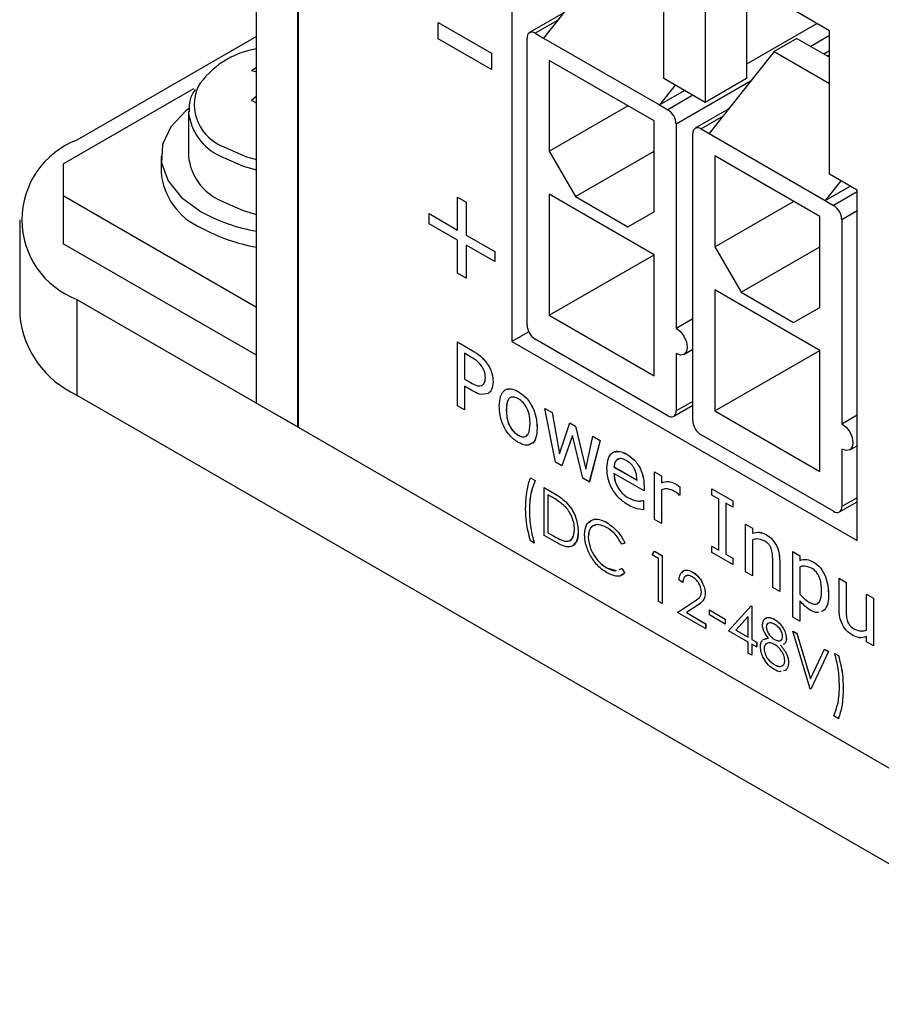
# Model space of a CAD drawing. Header units: millimetres. Extents: x 0 to 840, y 0 to 594.
# Tile 17 of 28: x 512 to 534, y 378 to 403. Entities that reach past the tile are written whole.
import ezdxf

# ---------------------------------------------------------------- set-up
doc = ezdxf.new("R2010")
doc.units = ezdxf.units.MM
doc.layers.get('0').update_dxf_attribs({"color": 3, "lineweight": 30})

msp = doc.modelspace()

# ---------------------------------------------------------------- linework, layer by layer
for p, q in [((518.095, 393.483), (518.095, 428.995)), ((519.156, 392.871), (519.156, 428.382)), ((519.163, 428.378), (519.163, 392.867)), ((528.525, 401.797), (528.525, 405.472)), ((527.111, 404.936), (525.449, 402.833)), ((532.768, 403.022), (529.586, 404.859)), ((529.586, 404.859), (529.586, 401.185)), ((530.646, 404.247), (530.646, 401.797)), ((524.636, 404.042), (524.636, 395.06)), ((525.952, 403.47), (525.087, 402.971)), ((522.752, 403.233), (524.111, 402.448)), ((522.752, 402.814), (522.752, 403.233)), ((522.752, 403.233), (522.752, 403.233)), ((522.752, 403.233), (524.112, 402.448)), ((525.805, 403.284), (525.237, 402.956)), ((532.454, 403.203), (530.646, 402.16)), ((518.095, 402.872), (513.499, 400.219)), ((525.025, 395.485), (525.025, 402.833)), ((525.237, 402.956), (525.449, 402.833)), ((525.449, 402.833), (528.419, 401.119)), ((532.768, 402.895), (532.289, 402.618)), ((532.768, 399.348), (532.768, 403.022)), ((524.111, 402.029), (522.752, 402.814)), ((531.935, 402.822), (531.353, 402.487)), ((531.935, 402.822), (532.768, 402.342)), ((524.111, 402.448), (524.111, 402.029)), ((524.111, 402.448), (524.112, 402.448)), ((524.112, 402.448), (524.112, 402.03)), ((531.353, 402.487), (529.692, 400.384)), ((531.353, 402.487), (532.768, 401.67)), ((532.768, 402.506), (532.625, 402.424)), ((532.768, 402.405), (532.713, 402.373)), ((525.59, 402.262), (525.59, 399.935)), ((528.277, 400.711), (525.59, 402.262)), ((524.111, 402.029), (524.112, 402.03)), ((528.82, 401.627), (528.419, 401.119)), ((529.586, 401.185), (528.525, 401.797)), ((530.76, 401.736), (528.843, 400.629)), ((530.646, 401.797), (529.586, 401.185)), ((513.145, 399.607), (516.491, 401.538)), ((528.419, 401.119), (529.059, 401.489)), ((529.271, 401.366), (528.631, 400.997)), ((525.59, 399.935), (527.606, 401.098)), ((528.419, 401.119), (528.631, 400.997)), ((516.356, 400.951), (516.356, 399.811)), ((530.195, 401.021), (529.33, 400.522)), ((530.048, 400.835), (529.48, 400.507)), ((528.277, 398.384), (528.277, 400.711)), ((528.843, 400.629), (528.843, 395.403)), ((529.267, 393.035), (529.267, 400.384)), ((529.48, 400.507), (529.692, 400.384)), ((529.692, 400.384), (532.661, 398.67)), ((515.656, 399.811), (515.656, 399.403)), ((525.59, 399.935), (526.262, 398.771)), ((526.262, 398.771), (528.277, 399.935)), ((529.833, 399.813), (529.833, 397.486)), ((532.52, 398.261), (529.833, 399.813)), ((513.145, 399.607), (513.145, 398.79)), ((533.475, 398.94), (532.768, 399.348)), ((533.063, 399.177), (532.661, 398.67)), ((525.59, 398.832), (525.59, 395.73)), ((528.277, 397.281), (525.59, 398.832)), ((532.661, 398.67), (533.302, 399.039)), ((533.475, 398.894), (532.874, 398.547)), ((533.475, 389.958), (533.475, 398.94)), ((513.145, 398.79), (513.145, 397.565)), ((518.095, 395.933), (513.145, 398.79)), ((523.245, 397.912), (523.245, 398.755)), ((523.245, 398.755), (523.467, 398.627)), ((523.245, 398.755), (523.245, 398.755)), ((523.245, 398.755), (523.468, 398.627)), ((523.467, 398.627), (523.467, 397.784)), ((523.467, 398.627), (523.468, 398.627)), ((523.468, 398.627), (523.468, 397.785)), ((526.262, 398.771), (527.606, 397.996)), ((529.833, 397.486), (531.849, 398.649)), ((532.661, 398.67), (532.874, 398.547)), ((522.515, 398.077), (522.515, 398.334)), ((522.515, 398.334), (523.245, 397.912)), ((522.515, 398.334), (522.516, 398.334)), ((522.516, 398.334), (523.245, 397.913)), ((527.606, 397.996), (528.277, 398.384)), ((533.475, 398.404), (533.086, 398.18)), ((512.034, 398.178), (512.034, 395.728)), ((523.245, 397.656), (522.515, 398.077)), ((532.52, 395.934), (532.52, 398.261)), ((533.086, 398.18), (533.086, 392.954)), ((518.095, 394.708), (513.145, 397.565)), ((523.245, 396.813), (523.245, 397.656)), ((523.467, 397.784), (523.468, 397.785)), ((523.467, 397.784), (524.197, 397.363)), ((523.468, 397.785), (524.197, 397.363)), ((524.197, 397.106), (523.467, 397.528)), ((523.467, 397.528), (523.467, 396.685)), ((523.468, 397.527), (523.468, 396.685)), ((524.197, 397.363), (524.197, 397.106)), ((524.197, 397.363), (524.197, 397.363)), ((524.197, 397.363), (524.197, 397.107)), ((529.833, 397.486), (530.505, 396.322)), ((530.505, 396.322), (532.52, 397.485)), ((524.197, 397.106), (524.197, 397.107)), ((525.59, 395.73), (528.277, 397.281)), ((528.277, 394.178), (528.277, 397.281)), ((523.467, 396.685), (523.245, 396.813)), ((523.467, 396.685), (523.468, 396.685)), ((529.833, 396.383), (529.833, 393.28)), ((532.52, 394.832), (529.833, 396.383)), ((530.505, 396.322), (531.848, 395.546)), ((513.499, 396.137), (608.958, 341.029)), ((513.499, 396.137), (513.499, 393.687)), ((531.848, 395.546), (532.52, 395.934)), ((525.59, 395.73), (528.277, 394.178)), ((528.843, 395.403), (529.267, 395.648)), ((525.069, 395.31), (524.636, 395.06)), ((523.241, 393.415), (523.241, 395.048)), ((523.241, 395.048), (523.62, 394.829)), ((523.241, 395.048), (523.242, 395.048)), ((523.242, 395.048), (523.62, 394.83)), ((524.636, 395.06), (533.475, 389.958)), ((528.631, 393.158), (525.237, 395.117)), ((523.62, 394.829), (523.62, 394.83)), ((529.043, 394.73), (529.267, 394.86)), ((529.833, 393.28), (532.52, 394.832)), ((532.52, 391.729), (532.52, 394.832)), ((523.605, 394.652), (523.42, 394.759)), ((523.42, 394.759), (523.42, 394.097)), ((523.421, 394.758), (523.421, 394.098)), ((523.987, 394.514), (523.988, 394.515)), ((528.843, 394.75), (528.843, 393.28)), ((523.42, 394.097), (523.421, 394.098)), ((523.42, 394.097), (523.578, 394.006)), ((523.421, 394.098), (523.578, 394.007)), ((523.578, 394.006), (523.578, 394.007)), ((524.154, 394.023), (524.155, 394.023)), ((523.607, 393.803), (523.42, 393.911)), ((523.42, 393.911), (523.42, 393.312)), ((523.421, 393.911), (523.421, 393.312)), ((524.799, 393.777), (524.8, 393.777)), ((513.499, 393.687), (608.958, 338.58)), ((524.03, 393.73), (524.031, 393.73)), ((529.267, 393.525), (528.843, 393.28)), ((518.095, 393.483), (519.156, 392.871)), ((523.42, 393.312), (523.241, 393.415)), ((523.42, 393.312), (523.421, 393.312)), ((524.494, 393.301), (524.495, 393.301)), ((525.755, 391.964), (525.479, 393.343)), ((525.479, 393.343), (525.664, 393.236)), ((525.479, 393.343), (525.479, 393.343)), ((525.479, 393.343), (525.664, 393.237)), ((528.781, 393.143), (529.267, 393.424)), ((529.833, 393.28), (532.52, 391.729)), ((525.664, 393.236), (525.664, 393.237)), ((525.664, 393.237), (525.856, 392.182)), ((525.664, 393.236), (525.856, 392.181)), ((533.086, 392.954), (533.475, 393.179)), ((519.163, 392.875), (519.156, 392.871)), ((519.163, 392.867), (603.294, 344.299)), ((525.282, 392.846), (525.283, 392.846)), ((525.856, 392.181), (526.118, 392.974)), ((526.118, 392.974), (526.264, 392.89)), ((526.118, 392.974), (526.119, 392.974)), ((526.119, 392.974), (526.265, 392.89)), ((526.264, 392.89), (526.533, 391.79)), ((526.264, 392.89), (526.265, 392.89)), ((526.265, 392.89), (526.533, 391.792)), ((524.799, 392.66), (524.8, 392.661)), ((526.186, 392.655), (525.918, 391.87)), ((526.186, 392.654), (525.919, 391.87)), ((526.456, 391.559), (526.186, 392.655)), ((526.533, 391.79), (526.708, 392.633)), ((526.893, 392.526), (526.619, 391.465)), ((526.894, 392.527), (526.62, 391.465)), ((526.708, 392.633), (526.709, 392.634)), ((526.708, 392.633), (526.893, 392.526)), ((526.709, 392.634), (526.894, 392.527)), ((526.893, 392.526), (526.894, 392.527)), ((532.874, 390.709), (529.48, 392.668)), ((533.086, 392.301), (533.086, 390.831)), ((533.286, 392.281), (533.475, 392.39)), ((527.58, 392.171), (527.581, 392.172)), ((525.918, 391.87), (525.755, 391.964)), ((525.918, 391.87), (525.919, 391.87)), ((527.251, 391.844), (527.252, 391.845)), ((527.251, 391.844), (527.842, 391.503)), ((527.252, 391.845), (527.842, 391.504)), ((525.111, 391.566), (525.233, 391.495)), ((525.111, 391.566), (525.112, 391.566)), ((525.112, 391.566), (525.234, 391.496)), ((525.233, 391.495), (525.234, 391.496)), ((526.619, 391.465), (526.456, 391.559)), ((528.021, 391.235), (527.251, 391.679)), ((528.289, 391.72), (528.29, 391.721)), ((528.289, 390.501), (528.289, 391.72)), ((528.289, 391.72), (528.468, 391.617)), ((528.29, 391.721), (528.469, 391.617)), ((528.468, 391.617), (528.468, 391.437)), ((528.468, 391.617), (528.469, 391.617)), ((528.469, 391.617), (528.469, 391.437)), ((525.465, 390.09), (525.465, 391.315)), ((525.465, 391.315), (525.679, 391.191)), ((525.465, 391.315), (525.465, 391.315)), ((525.465, 391.315), (525.679, 391.192)), ((526.619, 391.465), (526.62, 391.465)), ((527.36, 391.302), (527.36, 391.302)), ((528.021, 391.349), (528.021, 391.235)), ((528.021, 391.349), (528.021, 391.349)), ((528.021, 391.349), (528.021, 391.235)), ((528.021, 391.235), (528.021, 391.235)), ((528.468, 391.437), (528.469, 391.437)), ((528.468, 391.26), (528.468, 390.397)), ((528.469, 391.261), (528.469, 390.398)), ((528.808, 391.421), (528.809, 391.421)), ((528.934, 391.335), (528.934, 391.336)), ((528.934, 391.336), (528.934, 391.121)), ((528.934, 391.335), (528.934, 391.121)), ((529.757, 391.286), (529.758, 391.287)), ((529.757, 391.121), (529.757, 391.286)), ((529.757, 391.286), (530.294, 390.976)), ((529.758, 391.287), (530.295, 390.977)), ((525.634, 391.091), (525.56, 391.134)), ((525.56, 391.134), (525.56, 390.161)), ((525.561, 391.134), (525.561, 390.161)), ((525.679, 391.191), (525.679, 391.192)), ((527.624, 391.05), (527.624, 391.051)), ((527.993, 390.982), (528.003, 390.976)), ((527.993, 390.982), (527.994, 390.982)), ((527.994, 390.982), (528.004, 390.977)), ((528.003, 390.976), (528.004, 390.977)), ((528.003, 390.976), (528.003, 390.749)), ((528.004, 390.977), (528.004, 390.75)), ((528.934, 391.121), (528.924, 391.126)), ((528.934, 391.121), (528.934, 391.121)), ((529.936, 391.018), (529.757, 391.121)), ((529.936, 389.715), (529.936, 391.018)), ((530.294, 390.976), (530.295, 390.977)), ((530.294, 390.976), (530.294, 390.811)), ((530.295, 390.977), (530.295, 390.811)), ((533.475, 391.056), (533.086, 390.831)), ((525.084, 390.739), (525.085, 390.74)), ((526.015, 390.953), (526.016, 390.953)), ((528.003, 390.749), (528.004, 390.75)), ((530.294, 390.811), (530.115, 390.914)), ((530.115, 390.914), (530.115, 389.612)), ((530.116, 390.914), (530.116, 389.612)), ((530.294, 390.811), (530.295, 390.811)), ((533.024, 390.694), (533.475, 390.954)), ((528.468, 390.397), (528.289, 390.501)), ((527.069, 390.42), (527.069, 390.421)), ((528.468, 390.397), (528.469, 390.398)), ((530.616, 389.157), (530.616, 390.377)), ((530.616, 390.377), (530.795, 390.274)), ((530.616, 390.377), (530.617, 390.377)), ((530.617, 390.377), (530.796, 390.274)), ((530.795, 390.274), (530.795, 390.145)), ((530.795, 390.274), (530.796, 390.274)), ((530.796, 390.274), (530.796, 390.145)), ((525.793, 389.9), (525.465, 390.09)), ((525.56, 390.161), (525.682, 390.09)), ((525.56, 390.161), (525.561, 390.161)), ((525.561, 390.161), (525.682, 390.091)), ((525.682, 390.09), (525.682, 390.091)), ((526.335, 390.185), (526.336, 390.185)), ((526.593, 390.05), (526.594, 390.05)), ((530.795, 390.145), (530.796, 390.145)), ((530.795, 389.979), (530.795, 389.054)), ((530.796, 389.979), (530.796, 389.054)), ((531.146, 390.112), (531.147, 390.113)), ((525.206, 389.894), (525.111, 389.949)), ((525.206, 389.894), (525.207, 389.894)), ((525.985, 389.947), (525.985, 389.947)), ((527.532, 389.897), (527.448, 389.871)), ((527.532, 389.897), (527.532, 389.897)), ((529.757, 389.653), (529.757, 389.819)), ((529.757, 389.819), (529.936, 389.715)), ((529.757, 389.819), (529.758, 389.819)), ((529.758, 389.819), (529.936, 389.716)), ((528.225, 389.596), (528.287, 389.685)), ((528.388, 389.501), (528.225, 389.596)), ((528.287, 389.685), (528.288, 389.686)), ((528.287, 389.685), (528.483, 389.572)), ((528.288, 389.686), (528.484, 389.573)), ((528.388, 388.402), (528.388, 389.501)), ((528.483, 389.572), (528.484, 389.573)), ((528.483, 389.572), (528.483, 388.347)), ((528.484, 389.573), (528.484, 388.348)), ((530.294, 389.343), (529.757, 389.653)), ((530.115, 389.612), (530.294, 389.509)), ((530.115, 389.612), (530.116, 389.612)), ((530.116, 389.612), (530.295, 389.509)), ((530.294, 389.509), (530.294, 389.343)), ((530.294, 389.509), (530.295, 389.509)), ((530.295, 389.509), (530.295, 389.344)), ((531.834, 389.674), (531.834, 389.675)), ((531.834, 389.675), (532.013, 389.571)), ((531.834, 388), (531.834, 389.674)), ((531.834, 389.674), (532.013, 389.571)), ((532.013, 389.571), (532.013, 389.45)), ((532.013, 389.571), (532.013, 389.571)), ((532.013, 389.571), (532.013, 389.45)), ((527.069, 389.258), (527.07, 389.258)), ((527.07, 389.258), (527.303, 389.189)), ((527.386, 389.22), (527.449, 389.244)), ((527.386, 389.22), (527.448, 389.243)), ((527.448, 389.243), (527.449, 389.244)), ((527.448, 389.243), (527.532, 389.122)), ((527.449, 389.244), (527.532, 389.123)), ((530.294, 389.343), (530.295, 389.344)), ((531.315, 388.754), (531.315, 389.46)), ((531.494, 389.447), (531.494, 389.448)), ((531.494, 389.448), (531.494, 388.651)), ((531.494, 389.447), (531.494, 388.651)), ((532.013, 389.45), (532.013, 389.45)), ((532.013, 389.286), (532.013, 388.585)), ((532.013, 389.286), (532.013, 388.585)), ((532.353, 389.416), (532.353, 389.416)), ((527.532, 389.123), (527.43, 389.061)), ((527.532, 389.122), (527.532, 389.123)), ((529.264, 389.153), (529.265, 389.153)), ((530.795, 389.054), (530.616, 389.157)), ((530.795, 389.054), (530.796, 389.054)), ((533.015, 388.992), (533.016, 388.993)), ((533.015, 388.196), (533.015, 388.992)), ((533.015, 388.992), (533.194, 388.889)), ((533.016, 388.993), (533.195, 388.889)), ((529.014, 388.889), (528.919, 388.944)), ((529.014, 388.889), (529.014, 388.889)), ((531.494, 388.651), (531.315, 388.754)), ((533.194, 388.889), (533.194, 388.183)), ((533.194, 388.889), (533.195, 388.889)), ((533.195, 388.889), (533.195, 388.184)), ((529.585, 388.604), (529.586, 388.604)), ((531.494, 388.651), (531.494, 388.651)), ((532.013, 388.585), (532.013, 388.585)), ((532.747, 388.558), (532.747, 388.558)), ((533.713, 388.589), (533.892, 388.486)), ((533.713, 388.589), (533.714, 388.589)), ((533.713, 387.664), (533.713, 388.589)), ((533.714, 388.589), (533.893, 388.486)), ((533.892, 388.486), (533.892, 387.266)), ((533.892, 388.486), (533.893, 388.486)), ((533.893, 388.486), (533.893, 387.267)), ((528.483, 388.347), (528.388, 388.402)), ((528.483, 388.347), (528.484, 388.348)), ((528.878, 388.12), (529.289, 388.389)), ((529.37, 388.288), (529.105, 388.114)), ((529.371, 388.288), (529.106, 388.115)), ((529.37, 388.288), (529.371, 388.288)), ((530.183, 387.649), (530.762, 388.288)), ((530.762, 388.288), (530.782, 388.277)), ((530.762, 388.288), (530.763, 388.288)), ((530.763, 388.288), (530.782, 388.277)), ((530.782, 388.277), (530.782, 387.429)), ((530.782, 388.277), (530.782, 388.277)), ((530.782, 388.277), (530.782, 387.429)), ((532.013, 388.417), (532.013, 387.897)), ((532.013, 388.416), (532.013, 387.896)), ((532.26, 388.374), (532.261, 388.374)), ((529.598, 387.704), (528.878, 388.12)), ((529.105, 388.114), (529.106, 388.115)), ((529.105, 388.114), (529.598, 387.829)), ((529.106, 388.115), (529.599, 387.83)), ((529.694, 388.183), (530.102, 387.947)), ((529.694, 388.057), (529.694, 388.183)), ((529.694, 388.183), (529.694, 388.183)), ((529.694, 388.183), (530.102, 387.947)), ((530.102, 387.821), (529.694, 388.057)), ((530.686, 388.016), (530.37, 387.666)), ((530.686, 388.015), (530.371, 387.667)), ((530.686, 387.484), (530.686, 388.016)), ((532.013, 387.896), (531.834, 388)), ((532.61, 388.157), (532.559, 388.144)), ((532.609, 388.156), (532.559, 388.143)), ((532.609, 388.156), (532.61, 388.157)), ((533.194, 388.183), (533.195, 388.184)), ((529.598, 387.829), (529.599, 387.83)), ((529.598, 387.829), (529.598, 387.704)), ((529.598, 387.704), (529.599, 387.704)), ((529.599, 387.83), (529.599, 387.704)), ((530.102, 387.947), (530.102, 387.821)), ((530.102, 387.947), (530.102, 387.947)), ((530.102, 387.947), (530.102, 387.822)), ((530.102, 387.821), (530.102, 387.822)), ((531.149, 387.749), (531.149, 387.749)), ((531.364, 387.94), (531.365, 387.941)), ((532.013, 387.896), (532.013, 387.897)), ((533.233, 387.884), (533.234, 387.885)), ((530.686, 387.358), (530.183, 387.649)), ((530.37, 387.666), (530.371, 387.667)), ((530.37, 387.666), (530.686, 387.484)), ((530.371, 387.667), (530.686, 387.485)), ((531.107, 387.431), (531.209, 387.457)), ((531.665, 387.449), (531.666, 387.449)), ((531.829, 387.641), (531.931, 387.582)), ((532.277, 386.157), (531.829, 387.641)), ((531.829, 387.641), (531.829, 387.641)), ((531.829, 387.641), (531.931, 387.583)), ((531.931, 387.582), (531.931, 387.583)), ((531.931, 387.583), (532.285, 386.414)), ((531.931, 387.582), (532.284, 386.413)), ((533.415, 387.687), (533.415, 387.687)), ((533.713, 387.369), (533.713, 387.498)), ((530.686, 387.076), (530.686, 387.358)), ((530.782, 387.429), (530.904, 387.358)), ((530.782, 387.429), (530.782, 387.429)), ((530.782, 387.429), (530.905, 387.359)), ((530.904, 387.233), (530.782, 387.303)), ((530.782, 387.303), (530.782, 387.021)), ((530.782, 387.303), (530.782, 387.021)), ((530.904, 387.358), (530.905, 387.359)), ((530.904, 387.358), (530.904, 387.233)), ((530.904, 387.233), (530.905, 387.233)), ((530.905, 387.359), (530.905, 387.233)), ((531.363, 387.423), (531.364, 387.423)), ((533.892, 387.266), (533.713, 387.369)), ((533.892, 387.266), (533.893, 387.267)), ((530.782, 387.021), (530.686, 387.076)), ((530.782, 387.021), (530.782, 387.021)), ((531.094, 387.183), (531.095, 387.183)), ((532.284, 386.413), (532.638, 387.174)), ((532.74, 387.115), (532.291, 386.149)), ((532.74, 387.115), (532.292, 386.15)), ((532.638, 387.174), (532.74, 387.115)), ((532.638, 387.174), (532.638, 387.174)), ((532.638, 387.174), (532.74, 387.115)), ((532.74, 387.115), (532.74, 387.115)), ((532.903, 387.068), (532.998, 387.013)), ((532.903, 387.068), (532.904, 387.068)), ((532.904, 387.068), (532.999, 387.013)), ((532.998, 387.013), (532.999, 387.013)), ((531.359, 386.781), (531.36, 386.782)), ((531.72, 386.836), (531.72, 386.836)), ((531.639, 386.628), (531.595, 386.62)), ((531.639, 386.628), (531.64, 386.629)), ((532.291, 386.149), (532.277, 386.157)), ((532.291, 386.149), (532.292, 386.15)), ((533.12, 386.182), (533.121, 386.183)), ((532.998, 385.396), (532.876, 385.466)), ((532.998, 385.396), (532.999, 385.396))]:
    msp.add_line(p, q)
at = {"flags": 128}
for points in [[(517.97, 401.999), (518.034, 402.043), (518.095, 402.083)], [(517.97, 401.999), (518.035, 401.982), (518.095, 401.964)], [(518.095, 401.343), (518.035, 401.292), (517.97, 401.235)], [(518.095, 401.167), (518.034, 401.201), (517.97, 401.235)], [(516.353, 401.021), (516.289, 400.97), (515.903, 400.557), (515.693, 400.104), (515.669, 399.635), (515.833, 399.175), (516.177, 398.75), (516.681, 398.382)], [(517.176, 399.808), (517.756, 399.551), (518.095, 399.455)], [(517.265, 400.046), (517.845, 399.792), (518.095, 399.72)], [(517.176, 398.668), (517.756, 398.411), (518.095, 398.315)], [(528.843, 395.403), (528.951, 395.316), (529.043, 395.192), (529.104, 395.051), (529.126, 394.913), (529.104, 394.801), (529.043, 394.73), (528.951, 394.712), (528.843, 394.75)], [(533.086, 392.954), (533.194, 392.867), (533.286, 392.743), (533.347, 392.602), (533.369, 392.464), (533.347, 392.352), (533.286, 392.281), (533.194, 392.263), (533.086, 392.301)]]:
    msp.add_lwpolyline(points, dxfattribs=at)
for centre, radius, start, end in [((525.154, 402.854), 0.131, 50.7967, 189.214), ((518.442, 400.377), 2.205, 99.0459, 147.0212), ((517.668, 401.136), 1.163, 157.7095, 249.6855), ((517.757, 401.092), 1.409, 186.1, 245.6486), ((528.383, 400.608), 0.461, 2.6055, 57.3945), ((529.397, 400.405), 0.131, 50.7967, 189.214), ((514.274, 398.178), 2.183, 110.7834, 249.2166), ((517.754, 399.949), 1.405, 185.6298, 245.6904), ((517.359, 399.542), 1.709, 184.6956, 246.6246), ((532.625, 398.159), 0.461, 2.6055, 57.3945), ((518.901, 402.439), 4.625, 241.3188, 259.9708), ((518.901, 402.031), 4.625, 241.3188, 259.9708), ((514.537, 395.978), 2.515, 185.6948, 245.6253), ((525.485, 395.506), 0.461, 182.6055, 237.3945), ((528.714, 393.259), 0.131, 230.7967, 9.214), ((529.728, 393.056), 0.461, 182.6055, 237.3945), ((532.956, 390.81), 0.131, 230.7967, 9.214)]:
    msp.add_arc(centre, radius, start, end)
for points, knots in [([(516.523, 401.515), (516.48, 401.444), (516.371, 401.264), (516.37, 401.062), (516.37, 400.94)], [0, 0, 0, 0, 0.394906, 1, 1, 1, 1]), ([(523.62, 394.83), (523.693, 394.786), (523.823, 394.709), (523.937, 394.574), (523.988, 394.515)], [0, 0, 0, 0, 0.560675, 1, 1, 1, 1]), ([(523.62, 394.829), (523.692, 394.786), (523.822, 394.709), (523.937, 394.574), (523.987, 394.514)], [0, 0, 0, 0, 0.560675, 1, 1, 1, 1]), ([(523.854, 394.443), (523.81, 394.492), (523.73, 394.58), (523.643, 394.63), (523.605, 394.652)], [0, 0, 0, 0, 0.558209, 1, 1, 1, 1]), ([(523.987, 394.514), (524.016, 394.471), (524.074, 394.383), (524.144, 394.208), (524.15, 394.093), (524.154, 394.023)], [0, 0, 0, 0, 0.280362, 0.560483, 1, 1, 1, 1]), ([(523.988, 394.515), (524.017, 394.471), (524.075, 394.384), (524.144, 394.208), (524.151, 394.094), (524.155, 394.023)], [0, 0, 0, 0, 0.280362, 0.560483, 1, 1, 1, 1]), ([(523.957, 394.132), (523.953, 394.19), (523.947, 394.294), (523.883, 394.398), (523.854, 394.443)], [0, 0, 0, 0, 0.560488, 1, 1, 1, 1]), ([(523.578, 394.007), (523.639, 393.971), (523.748, 393.908), (523.838, 393.927), (523.877, 393.935)], [0, 0, 0, 0, 0.562126, 1, 1, 1, 1]), ([(523.578, 394.006), (523.639, 393.971), (523.747, 393.908), (523.837, 393.926), (523.876, 393.934)], [0, 0, 0, 0, 0.562126, 1, 1, 1, 1]), ([(523.876, 393.934), (523.903, 393.959), (523.951, 394.004), (523.955, 394.093), (523.957, 394.132)], [0, 0, 0, 0, 0.5585079, 1, 1, 1, 1]), ([(524.154, 394.023), (524.148, 393.95), (524.136, 393.821), (524.063, 393.757), (524.03, 393.73)], [0, 0, 0, 0, 0.559575, 1, 1, 1, 1]), ([(524.155, 394.023), (524.148, 393.951), (524.137, 393.821), (524.063, 393.758), (524.031, 393.73)], [0, 0, 0, 0, 0.559575, 1, 1, 1, 1]), ([(524.03, 393.73), (523.959, 393.711), (523.832, 393.678), (523.676, 393.765), (523.607, 393.803)], [0, 0, 0, 0, 0.557586, 1, 1, 1, 1]), ([(524.315, 393.404), (524.32, 393.492), (524.33, 393.668), (524.441, 393.831), (524.613, 393.866), (524.737, 393.807), (524.799, 393.777)], [0, 0, 0, 0, 0.280736, 0.56, 0.779715, 1, 1, 1, 1]), ([(524.524, 393.829), (524.555, 393.839), (524.634, 393.864), (524.736, 393.81), (524.8, 393.777)], [0, 0, 0, 0, 0.379645, 1, 1, 1, 1]), ([(524.799, 393.777), (524.878, 393.721), (525.036, 393.609), (525.199, 393.326), (525.273, 393.065), (525.279, 392.919), (525.282, 392.846)], [0, 0, 0, 0, 0.279307, 0.55824, 0.778852, 1, 1, 1, 1]), ([(524.8, 393.777), (524.879, 393.721), (525.037, 393.61), (525.199, 393.326), (525.273, 393.065), (525.279, 392.919), (525.283, 392.846)], [0, 0, 0, 0, 0.279307, 0.55824, 0.778852, 1, 1, 1, 1]), ([(524.799, 393.591), (524.763, 393.608), (524.691, 393.644), (524.596, 393.633), (524.505, 393.535), (524.498, 393.398), (524.494, 393.301)], [0, 0, 0, 0, 0.1871536, 0.3737136, 0.5605344, 1, 1, 1, 1]), ([(524.558, 393.579), (524.551, 393.573), (524.494, 393.519), (524.494, 393.404), (524.495, 393.301)], [0, 0, 0, 0, 0.108741, 1, 1, 1, 1]), ([(525.103, 392.949), (525.101, 393.012), (525.097, 393.138), (525.039, 393.336), (524.926, 393.504), (524.841, 393.562), (524.799, 393.591)], [0, 0, 0, 0, 0.281276, 0.560667, 0.779974, 1, 1, 1, 1]), ([(524.799, 392.474), (524.72, 392.53), (524.562, 392.641), (524.398, 392.924), (524.324, 393.185), (524.318, 393.331), (524.315, 393.404)], [0, 0, 0, 0, 0.279446, 0.558206, 0.778832, 1, 1, 1, 1]), ([(524.494, 393.301), (524.496, 393.238), (524.501, 393.112), (524.56, 392.915), (524.672, 392.746), (524.757, 392.689), (524.799, 392.66)], [0, 0, 0, 0, 0.281175, 0.560654, 0.779989, 1, 1, 1, 1]), ([(524.495, 393.301), (524.497, 393.238), (524.502, 393.113), (524.56, 392.915), (524.673, 392.747), (524.757, 392.689), (524.8, 392.661)], [0, 0, 0, 0, 0.281175, 0.560654, 0.779989, 1, 1, 1, 1]), ([(524.799, 392.66), (524.835, 392.643), (524.906, 392.608), (524.999, 392.622), (525.091, 392.717), (525.098, 392.854), (525.103, 392.949)], [0, 0, 0, 0, 0.18712, 0.373724, 0.560665, 1, 1, 1, 1]), ([(525.282, 392.846), (525.277, 392.758), (525.268, 392.583), (525.156, 392.421), (524.984, 392.385), (524.861, 392.444), (524.799, 392.474)], [0, 0, 0, 0, 0.280729, 0.560047, 0.779756, 1, 1, 1, 1]), ([(525.283, 392.846), (525.277, 392.76), (525.266, 392.589), (525.182, 392.434), (525.094, 392.425), (525.073, 392.423)], [0, 0, 0, 0, 0.43385, 0.86552, 1, 1, 1, 1]), ([(524.8, 392.661), (524.835, 392.644), (524.906, 392.609), (524.993, 392.618), (525.026, 392.658), (525.039, 392.675)], [0, 0, 0, 0, 0.370737, 0.740452, 1, 1, 1, 1]), ([(527.072, 391.814), (527.077, 391.903), (527.088, 392.082), (527.212, 392.236), (527.391, 392.263), (527.517, 392.202), (527.58, 392.171)], [0, 0, 0, 0, 0.280537, 0.559733, 0.779636, 1, 1, 1, 1]), ([(527.282, 392.229), (527.319, 392.239), (527.407, 392.262), (527.517, 392.205), (527.581, 392.172)], [0, 0, 0, 0, 0.4156383, 1, 1, 1, 1]), ([(527.567, 392.013), (527.521, 392.035), (527.429, 392.079), (527.327, 392.041), (527.268, 391.957), (527.257, 391.882), (527.251, 391.844)], [0, 0, 0, 0, 0.279883, 0.558874, 0.779321, 1, 1, 1, 1]), ([(527.405, 392.053), (527.378, 392.048), (527.32, 392.038), (527.269, 391.956), (527.257, 391.882), (527.252, 391.845)], [0, 0, 0, 0, 0.315084, 0.657362, 1, 1, 1, 1]), ([(527.842, 391.503), (527.839, 391.555), (527.834, 391.659), (527.772, 391.824), (527.67, 391.947), (527.601, 391.991), (527.567, 392.013)], [0, 0, 0, 0, 0.280837, 0.559732, 0.779276, 1, 1, 1, 1]), ([(527.58, 392.171), (527.651, 392.124), (527.792, 392.029), (527.947, 391.779), (528.013, 391.544), (528.018, 391.414), (528.021, 391.349)], [0, 0, 0, 0, 0.280016, 0.55834, 0.778826, 1, 1, 1, 1]), ([(527.581, 392.172), (527.652, 392.124), (527.793, 392.029), (527.948, 391.78), (528.013, 391.545), (528.019, 391.415), (528.021, 391.349)], [0, 0, 0, 0, 0.280016, 0.55834, 0.778826, 1, 1, 1, 1]), ([(527.625, 390.863), (527.542, 390.918), (527.377, 391.027), (527.178, 391.302), (527.083, 391.582), (527.076, 391.737), (527.072, 391.814)], [0, 0, 0, 0, 0.28047, 0.559116, 0.779139, 1, 1, 1, 1]), ([(524.989, 390.778), (524.994, 390.939), (525.004, 391.226), (525.078, 391.462), (525.111, 391.566)], [0, 0, 0, 0, 0.55999, 1, 1, 1, 1]), ([(525.233, 391.495), (525.185, 391.371), (525.098, 391.148), (525.088, 390.864), (525.084, 390.739)], [0, 0, 0, 0, 0.559581, 1, 1, 1, 1]), ([(525.234, 391.496), (525.186, 391.371), (525.099, 391.149), (525.089, 390.865), (525.085, 390.74)], [0, 0, 0, 0, 0.559581, 1, 1, 1, 1]), ([(527.251, 391.679), (527.255, 391.61), (527.262, 391.486), (527.33, 391.358), (527.36, 391.302)], [0, 0, 0, 0, 0.5602058, 1, 1, 1, 1]), ([(527.252, 391.679), (527.256, 391.61), (527.263, 391.487), (527.331, 391.358), (527.36, 391.302)], [0, 0, 0, 0, 0.5602058, 1, 1, 1, 1]), ([(527.36, 391.302), (527.405, 391.242), (527.486, 391.136), (527.581, 391.077), (527.624, 391.05)], [0, 0, 0, 0, 0.558298, 1, 1, 1, 1]), ([(527.36, 391.302), (527.406, 391.243), (527.487, 391.137), (527.582, 391.077), (527.624, 391.051)], [0, 0, 0, 0, 0.558298, 1, 1, 1, 1]), ([(528.468, 391.437), (528.524, 391.458), (528.625, 391.496), (528.752, 391.444), (528.808, 391.421)], [0, 0, 0, 0, 0.561258, 1, 1, 1, 1]), ([(528.764, 391.239), (528.703, 391.262), (528.593, 391.303), (528.507, 391.273), (528.468, 391.26)], [0, 0, 0, 0, 0.557754, 1, 1, 1, 1]), ([(528.469, 391.437), (528.525, 391.458), (528.625, 391.496), (528.753, 391.444), (528.809, 391.421)], [0, 0, 0, 0, 0.561258, 1, 1, 1, 1]), ([(528.924, 391.126), (528.895, 391.15), (528.842, 391.194), (528.788, 391.225), (528.764, 391.239)], [0, 0, 0, 0, 0.559834, 1, 1, 1, 1]), ([(528.808, 391.421), (528.832, 391.407), (528.874, 391.382), (528.915, 391.349), (528.934, 391.335)], [0, 0, 0, 0, 0.559846, 1, 1, 1, 1]), ([(528.809, 391.421), (528.833, 391.407), (528.875, 391.382), (528.916, 391.35), (528.934, 391.336)], [0, 0, 0, 0, 0.559846, 1, 1, 1, 1]), ([(525.96, 390.869), (525.9, 390.916), (525.792, 391), (525.683, 391.063), (525.634, 391.091)], [0, 0, 0, 0, 0.559542, 1, 1, 1, 1]), ([(525.679, 391.192), (525.743, 391.155), (525.857, 391.089), (525.967, 390.995), (526.016, 390.953)], [0, 0, 0, 0, 0.5604447, 1, 1, 1, 1]), ([(525.679, 391.191), (525.743, 391.154), (525.856, 391.088), (525.967, 390.994), (526.015, 390.953)], [0, 0, 0, 0, 0.5604447, 1, 1, 1, 1]), ([(527.624, 391.051), (527.699, 391.018), (527.831, 390.958), (527.944, 390.975), (527.994, 390.982)], [0, 0, 0, 0, 0.559669, 1, 1, 1, 1]), ([(527.624, 391.05), (527.698, 391.017), (527.831, 390.958), (527.944, 390.974), (527.993, 390.982)], [0, 0, 0, 0, 0.559669, 1, 1, 1, 1]), ([(525.111, 389.949), (525.071, 390.11), (524.999, 390.398), (524.992, 390.662), (524.989, 390.778)], [0, 0, 0, 0, 0.5595685, 1, 1, 1, 1]), ([(525.084, 390.739), (525.089, 390.588), (525.098, 390.317), (525.173, 390.023), (525.206, 389.894)], [0, 0, 0, 0, 0.560053, 1, 1, 1, 1]), ([(525.085, 390.74), (525.09, 390.588), (525.099, 390.317), (525.174, 390.023), (525.207, 389.894)], [0, 0, 0, 0, 0.560053, 1, 1, 1, 1]), ([(526.24, 390.24), (526.236, 390.299), (526.229, 390.418), (526.164, 390.6), (526.07, 390.757), (525.997, 390.831), (525.96, 390.869)], [0, 0, 0, 0, 0.280178, 0.559765, 0.779797, 1, 1, 1, 1]), ([(526.015, 390.953), (526.069, 390.891), (526.177, 390.769), (526.309, 390.486), (526.325, 390.299), (526.335, 390.185)], [0, 0, 0, 0, 0.2802641, 0.5607148, 1, 1, 1, 1]), ([(526.016, 390.953), (526.07, 390.892), (526.178, 390.769), (526.309, 390.487), (526.326, 390.299), (526.336, 390.185)], [0, 0, 0, 0, 0.2802641, 0.5607148, 1, 1, 1, 1]), ([(528.003, 390.749), (527.935, 390.757), (527.813, 390.769), (527.683, 390.835), (527.625, 390.863)], [0, 0, 0, 0, 0.560299, 1, 1, 1, 1]), ([(526.498, 390.113), (526.508, 390.203), (526.527, 390.384), (526.684, 390.504), (526.873, 390.516), (527.003, 390.452), (527.069, 390.42)], [0, 0, 0, 0, 0.279512, 0.55908, 0.779374, 1, 1, 1, 1]), ([(526.623, 390.422), (526.649, 390.449), (526.712, 390.516), (526.876, 390.514), (527.005, 390.452), (527.069, 390.421)], [0, 0, 0, 0, 0.253033, 0.626235, 1, 1, 1, 1]), ([(525.985, 389.947), (526.027, 389.944), (526.112, 389.937), (526.219, 390.031), (526.232, 390.16), (526.24, 390.24)], [0, 0, 0, 0, 0.280536, 0.561015, 1, 1, 1, 1]), ([(527.063, 390.298), (526.995, 390.328), (526.86, 390.388), (526.702, 390.347), (526.608, 390.226), (526.598, 390.108), (526.593, 390.05)], [0, 0, 0, 0, 0.279856, 0.559519, 0.779686, 1, 1, 1, 1]), ([(526.774, 390.344), (526.749, 390.34), (526.678, 390.33), (526.61, 390.224), (526.599, 390.108), (526.594, 390.05)], [0, 0, 0, 0, 0.218694, 0.609216, 1, 1, 1, 1]), ([(527.448, 389.871), (527.387, 389.973), (527.277, 390.154), (527.128, 390.254), (527.063, 390.298)], [0, 0, 0, 0, 0.5584265, 1, 1, 1, 1]), ([(527.069, 390.421), (527.171, 390.349), (527.353, 390.22), (527.478, 389.996), (527.532, 389.897)], [0, 0, 0, 0, 0.559517, 1, 1, 1, 1]), ([(527.069, 390.42), (527.171, 390.348), (527.353, 390.22), (527.477, 389.996), (527.532, 389.897)], [0, 0, 0, 0, 0.559517, 1, 1, 1, 1]), ([(525.682, 390.091), (525.739, 390.058), (525.841, 389.998), (525.941, 389.963), (525.985, 389.947)], [0, 0, 0, 0, 0.560426, 1, 1, 1, 1]), ([(525.682, 390.09), (525.739, 390.057), (525.841, 389.998), (525.941, 389.962), (525.985, 389.947)], [0, 0, 0, 0, 0.560426, 1, 1, 1, 1]), ([(526.335, 390.185), (526.327, 390.097), (526.312, 389.922), (526.174, 389.783), (525.981, 389.798), (525.856, 389.866), (525.793, 389.9)], [0, 0, 0, 0, 0.280124, 0.559248, 0.778837, 1, 1, 1, 1]), ([(525.985, 389.947), (526.029, 389.942), (526.104, 389.934), (526.149, 389.984), (526.167, 390.004)], [0, 0, 0, 0, 0.585937, 1, 1, 1, 1]), ([(526.336, 390.185), (526.332, 390.092), (526.326, 389.951), (526.246, 389.891), (526.219, 389.87)], [0, 0, 0, 0, 0.660878, 1, 1, 1, 1]), ([(526.633, 389.599), (526.589, 389.698), (526.51, 389.876), (526.502, 390.04), (526.498, 390.113)], [0, 0, 0, 0, 0.559029, 1, 1, 1, 1]), ([(526.593, 390.05), (526.601, 389.966), (526.618, 389.798), (526.75, 389.55), (526.908, 389.364), (527.016, 389.293), (527.069, 389.258)], [0, 0, 0, 0, 0.279434, 0.558921, 0.779283, 1, 1, 1, 1]), ([(526.594, 390.05), (526.602, 389.966), (526.618, 389.798), (526.751, 389.551), (526.909, 389.364), (527.016, 389.294), (527.07, 389.258)], [0, 0, 0, 0, 0.279434, 0.558921, 0.779283, 1, 1, 1, 1]), ([(530.795, 390.145), (530.854, 390.162), (530.959, 390.194), (531.089, 390.137), (531.146, 390.112)], [0, 0, 0, 0, 0.560479, 1, 1, 1, 1]), ([(531.095, 389.956), (531.034, 389.977), (530.924, 390.016), (530.835, 389.99), (530.795, 389.979)], [0, 0, 0, 0, 0.5579986, 1, 1, 1, 1]), ([(530.796, 390.145), (530.855, 390.163), (530.96, 390.195), (531.09, 390.138), (531.147, 390.113)], [0, 0, 0, 0, 0.560479, 1, 1, 1, 1]), ([(531.146, 390.112), (531.204, 390.074), (531.317, 389.997), (531.476, 389.733), (531.487, 389.556), (531.494, 389.447)], [0, 0, 0, 0, 0.281022, 0.560178, 1, 1, 1, 1]), ([(531.147, 390.113), (531.204, 390.074), (531.318, 389.998), (531.476, 389.734), (531.488, 389.556), (531.494, 389.448)], [0, 0, 0, 0, 0.281022, 0.560178, 1, 1, 1, 1]), ([(531.275, 389.76), (531.264, 389.785), (531.24, 389.834), (531.175, 389.905), (531.125, 389.937), (531.095, 389.956)], [0, 0, 0, 0, 0.279398, 0.559526, 1, 1, 1, 1]), ([(531.315, 389.46), (531.315, 389.513), (531.315, 389.608), (531.288, 389.713), (531.275, 389.76)], [0, 0, 0, 0, 0.561543, 1, 1, 1, 1]), ([(527.07, 389.132), (526.976, 389.195), (526.809, 389.308), (526.686, 389.51), (526.633, 389.599)], [0, 0, 0, 0, 0.559804, 1, 1, 1, 1]), ([(532.013, 389.45), (532.07, 389.468), (532.172, 389.498), (532.298, 389.441), (532.353, 389.416)], [0, 0, 0, 0, 0.560388, 1, 1, 1, 1]), ([(532.013, 389.45), (532.07, 389.467), (532.171, 389.498), (532.297, 389.441), (532.353, 389.416)], [0, 0, 0, 0, 0.560388, 1, 1, 1, 1]), ([(527.069, 389.258), (527.155, 389.212), (527.241, 389.166), (527.303, 389.189), (527.303, 389.189)], [0, 0, 0, 0, 0.9960742, 1, 1, 1, 1]), ([(532.308, 389.256), (532.248, 389.279), (532.14, 389.32), (532.052, 389.296), (532.013, 389.286)], [0, 0, 0, 0, 0.5581643, 1, 1, 1, 1]), ([(532.568, 388.661), (532.564, 388.767), (532.559, 388.9), (532.488, 389.07), (532.42, 389.177), (532.353, 389.224), (532.308, 389.256)], [0, 0, 0, 0, 0.4997933, 0.6254523, 0.7508886, 1, 1, 1, 1]), ([(532.353, 389.416), (532.417, 389.37), (532.544, 389.278), (532.724, 388.941), (532.737, 388.711), (532.747, 388.558)], [0, 0, 0, 0, 0.250024, 0.500083, 1, 1, 1, 1]), ([(532.353, 389.416), (532.417, 389.37), (532.545, 389.278), (532.724, 388.941), (532.738, 388.711), (532.747, 388.558)], [0, 0, 0, 0, 0.250024, 0.500083, 1, 1, 1, 1]), ([(527.532, 389.122), (527.499, 389.098), (527.433, 389.049), (527.276, 389.036), (527.148, 389.095), (527.07, 389.132)], [0, 0, 0, 0, 0.28041, 0.560795, 1, 1, 1, 1]), ([(528.919, 388.944), (528.925, 389), (528.937, 389.112), (529.028, 389.196), (529.143, 389.211), (529.224, 389.172), (529.264, 389.153)], [0, 0, 0, 0, 0.280029, 0.559515, 0.779668, 1, 1, 1, 1]), ([(528.989, 389.137), (529.005, 389.157), (529.043, 389.204), (529.145, 389.21), (529.225, 389.172), (529.265, 389.153)], [0, 0, 0, 0, 0.27092, 0.635311, 1, 1, 1, 1]), ([(529.26, 389.03), (529.223, 389.046), (529.151, 389.08), (529.069, 389.051), (529.025, 388.98), (529.018, 388.919), (529.014, 388.889)], [0, 0, 0, 0, 0.279699, 0.558847, 0.779176, 1, 1, 1, 1]), ([(529.112, 389.053), (529.097, 389.05), (529.059, 389.042), (529.026, 388.979), (529.018, 388.919), (529.014, 388.889)], [0, 0, 0, 0, 0.235205, 0.617174, 1, 1, 1, 1]), ([(529.49, 388.649), (529.485, 388.689), (529.476, 388.77), (529.412, 388.888), (529.337, 388.978), (529.285, 389.013), (529.26, 389.03)], [0, 0, 0, 0, 0.279126, 0.558978, 0.77935, 1, 1, 1, 1]), ([(529.264, 389.153), (529.312, 389.12), (529.406, 389.055), (529.511, 388.895), (529.575, 388.737), (529.582, 388.648), (529.585, 388.604)], [0, 0, 0, 0, 0.27989, 0.559224, 0.779582, 1, 1, 1, 1]), ([(529.265, 389.153), (529.312, 389.121), (529.407, 389.056), (529.512, 388.896), (529.576, 388.738), (529.582, 388.649), (529.586, 388.604)], [0, 0, 0, 0, 0.27989, 0.559224, 0.779582, 1, 1, 1, 1]), ([(529.289, 388.389), (529.34, 388.42), (529.411, 388.463), (529.481, 388.554), (529.487, 388.617), (529.49, 388.649)], [0, 0, 0, 0, 0.560717, 0.780532, 1, 1, 1, 1]), ([(529.585, 388.604), (529.581, 388.557), (529.572, 388.465), (529.487, 388.367), (529.415, 388.318), (529.37, 388.288)], [0, 0, 0, 0, 0.279288, 0.559154, 1, 1, 1, 1]), ([(529.586, 388.604), (529.581, 388.558), (529.573, 388.466), (529.488, 388.368), (529.415, 388.318), (529.371, 388.288)], [0, 0, 0, 0, 0.279288, 0.559154, 1, 1, 1, 1]), ([(532.013, 388.585), (532.057, 388.537), (532.136, 388.451), (532.222, 388.397), (532.26, 388.374)], [0, 0, 0, 0, 0.559895, 1, 1, 1, 1]), ([(532.013, 388.585), (532.058, 388.537), (532.137, 388.451), (532.223, 388.398), (532.261, 388.374)], [0, 0, 0, 0, 0.559895, 1, 1, 1, 1]), ([(532.26, 388.374), (532.296, 388.356), (532.368, 388.321), (532.463, 388.332), (532.555, 388.428), (532.563, 388.565), (532.568, 388.661)], [0, 0, 0, 0, 0.187163, 0.373807, 0.560752, 1, 1, 1, 1]), ([(532.747, 388.558), (532.741, 388.463), (532.732, 388.293), (532.647, 388.198), (532.609, 388.156)], [0, 0, 0, 0, 0.560292, 1, 1, 1, 1]), ([(532.747, 388.558), (532.742, 388.463), (532.733, 388.293), (532.647, 388.198), (532.61, 388.157)], [0, 0, 0, 0, 0.560292, 1, 1, 1, 1]), ([(532.29, 388.17), (532.236, 388.206), (532.138, 388.269), (532.051, 388.371), (532.013, 388.416)], [0, 0, 0, 0, 0.5595, 1, 1, 1, 1]), ([(532.261, 388.374), (532.297, 388.357), (532.368, 388.322), (532.457, 388.328), (532.489, 388.369), (532.503, 388.386)], [0, 0, 0, 0, 0.370139, 0.739253, 1, 1, 1, 1]), ([(531.053, 387.806), (531.061, 387.85), (531.076, 387.94), (531.164, 387.991), (531.263, 387.989), (531.331, 387.957), (531.364, 387.94)], [0, 0, 0, 0, 0.278806, 0.558457, 0.77916, 1, 1, 1, 1]), ([(531.094, 387.931), (531.119, 387.953), (531.164, 387.994), (531.265, 387.989), (531.332, 387.957), (531.365, 387.941)], [0, 0, 0, 0, 0.371852, 0.685828, 1, 1, 1, 1]), ([(532.486, 388.125), (532.473, 388.121), (532.418, 388.102), (532.346, 388.141), (532.29, 388.17)], [0, 0, 0, 0, 0.238183, 1, 1, 1, 1]), ([(533.363, 387.53), (533.306, 387.569), (533.192, 387.647), (533.07, 387.85), (533.021, 388.038), (533.017, 388.143), (533.015, 388.196)], [0, 0, 0, 0, 0.279837, 0.558037, 0.77867, 1, 1, 1, 1]), ([(533.194, 388.183), (533.193, 388.13), (533.192, 388.036), (533.221, 387.931), (533.233, 387.884)], [0, 0, 0, 0, 0.56153, 1, 1, 1, 1]), ([(533.195, 388.184), (533.194, 388.131), (533.192, 388.037), (533.221, 387.931), (533.234, 387.885)], [0, 0, 0, 0, 0.56153, 1, 1, 1, 1]), ([(531.208, 387.457), (531.163, 387.518), (531.099, 387.603), (531.059, 387.729), (531.055, 387.78), (531.053, 387.806)], [0, 0, 0, 0, 0.557752, 0.778932, 1, 1, 1, 1]), ([(531.359, 387.818), (531.331, 387.832), (531.275, 387.86), (531.207, 387.854), (531.158, 387.819), (531.152, 387.772), (531.149, 387.749)], [0, 0, 0, 0, 0.280651, 0.560566, 0.78062, 1, 1, 1, 1]), ([(531.181, 387.827), (531.175, 387.823), (531.154, 387.809), (531.151, 387.774), (531.149, 387.749)], [0, 0, 0, 0, 0.291457, 1, 1, 1, 1]), ([(531.149, 387.749), (531.155, 387.713), (531.167, 387.641), (531.23, 387.543), (531.296, 387.468), (531.34, 387.438), (531.363, 387.423)], [0, 0, 0, 0, 0.277721, 0.558224, 0.779072, 1, 1, 1, 1]), ([(531.149, 387.749), (531.155, 387.713), (531.167, 387.641), (531.23, 387.543), (531.296, 387.468), (531.341, 387.438), (531.364, 387.423)], [0, 0, 0, 0, 0.277721, 0.558224, 0.779072, 1, 1, 1, 1]), ([(531.57, 387.508), (531.565, 387.543), (531.553, 387.612), (531.475, 387.739), (531.403, 387.788), (531.359, 387.818)], [0, 0, 0, 0, 0.278971, 0.559919, 1, 1, 1, 1]), ([(531.364, 387.94), (531.407, 387.911), (531.491, 387.851), (531.59, 387.713), (531.653, 387.571), (531.661, 387.49), (531.665, 387.449)], [0, 0, 0, 0, 0.279929, 0.559623, 0.779946, 1, 1, 1, 1]), ([(531.365, 387.941), (531.407, 387.911), (531.492, 387.852), (531.591, 387.713), (531.654, 387.571), (531.662, 387.49), (531.666, 387.449)], [0, 0, 0, 0, 0.279929, 0.559623, 0.779946, 1, 1, 1, 1]), ([(533.233, 387.884), (533.245, 387.859), (533.268, 387.809), (533.333, 387.736), (533.384, 387.705), (533.415, 387.687)], [0, 0, 0, 0, 0.27985, 0.559257, 1, 1, 1, 1]), ([(533.234, 387.885), (533.246, 387.86), (533.269, 387.809), (533.334, 387.736), (533.385, 387.706), (533.415, 387.687)], [0, 0, 0, 0, 0.27985, 0.559257, 1, 1, 1, 1]), ([(530.999, 387.242), (531.003, 387.281), (531.01, 387.358), (531.081, 387.444), (531.16, 387.452), (531.208, 387.457)], [0, 0, 0, 0, 0.279987, 0.559901, 1, 1, 1, 1]), ([(531.363, 387.423), (531.391, 387.41), (531.447, 387.385), (531.515, 387.395), (531.56, 387.438), (531.567, 387.485), (531.57, 387.508)], [0, 0, 0, 0, 0.280237, 0.5601454, 0.7804348, 1, 1, 1, 1]), ([(531.665, 387.449), (531.663, 387.42), (531.658, 387.362), (531.625, 387.31), (531.592, 387.303), (531.58, 387.3)], [0, 0, 0, 0, 0.396807, 0.793508, 1, 1, 1, 1]), ([(531.666, 387.449), (531.664, 387.42), (531.658, 387.363), (531.625, 387.311), (531.592, 387.303), (531.581, 387.301)], [0, 0, 0, 0, 0.396807, 0.793508, 1, 1, 1, 1]), ([(533.713, 387.498), (533.655, 387.48), (533.551, 387.447), (533.421, 387.505), (533.363, 387.53)], [0, 0, 0, 0, 0.560843, 1, 1, 1, 1]), ([(533.415, 387.687), (533.476, 387.665), (533.585, 387.627), (533.674, 387.653), (533.713, 387.664)], [0, 0, 0, 0, 0.558245, 1, 1, 1, 1]), ([(533.415, 387.687), (533.477, 387.666), (533.586, 387.627), (533.675, 387.653), (533.714, 387.664)], [0, 0, 0, 0, 0.558245, 1, 1, 1, 1]), ([(531.358, 386.656), (531.307, 386.69), (531.204, 386.756), (531.085, 386.925), (531.013, 387.096), (531.004, 387.193), (530.999, 387.242)], [0, 0, 0, 0, 0.280545, 0.559269, 0.779816, 1, 1, 1, 1]), ([(531.365, 387.296), (531.328, 387.314), (531.253, 387.35), (531.166, 387.332), (531.105, 387.278), (531.098, 387.215), (531.094, 387.183)], [0, 0, 0, 0, 0.280283, 0.560138, 0.780298, 1, 1, 1, 1]), ([(531.145, 387.303), (531.133, 387.294), (531.102, 387.269), (531.098, 387.216), (531.095, 387.183)], [0, 0, 0, 0, 0.383245, 1, 1, 1, 1]), ([(531.364, 387.423), (531.391, 387.411), (531.447, 387.387), (531.507, 387.389), (531.527, 387.413), (531.531, 387.418)], [0, 0, 0, 0, 0.436701, 0.87289, 1, 1, 1, 1]), ([(531.625, 386.888), (531.618, 386.933), (531.606, 387.022), (531.531, 387.146), (531.449, 387.241), (531.393, 387.278), (531.365, 387.296)], [0, 0, 0, 0, 0.278303, 0.558509, 0.779146, 1, 1, 1, 1]), ([(531.515, 387.28), (531.575, 387.203), (531.659, 387.096), (531.714, 386.933), (531.718, 386.868), (531.72, 386.836)], [0, 0, 0, 0, 0.558271, 0.779089, 1, 1, 1, 1]), ([(531.515, 387.28), (531.576, 387.203), (531.659, 387.096), (531.714, 386.933), (531.718, 386.869), (531.72, 386.836)], [0, 0, 0, 0, 0.558271, 0.779089, 1, 1, 1, 1]), ([(531.094, 387.183), (531.1, 387.139), (531.112, 387.05), (531.21, 386.886), (531.303, 386.821), (531.359, 386.781)], [0, 0, 0, 0, 0.279833, 0.560198, 1, 1, 1, 1]), ([(531.095, 387.183), (531.101, 387.139), (531.113, 387.05), (531.211, 386.886), (531.303, 386.821), (531.36, 386.782)], [0, 0, 0, 0, 0.279833, 0.560198, 1, 1, 1, 1]), ([(533.025, 386.222), (533.02, 386.374), (533.011, 386.645), (532.936, 386.939), (532.903, 387.068)], [0, 0, 0, 0, 0.5600558, 1, 1, 1, 1]), ([(532.998, 387.013), (533.038, 386.851), (533.11, 386.563), (533.117, 386.299), (533.12, 386.182)], [0, 0, 0, 0, 0.559521, 1, 1, 1, 1]), ([(532.999, 387.013), (533.039, 386.852), (533.111, 386.563), (533.118, 386.299), (533.121, 386.183)], [0, 0, 0, 0, 0.559521, 1, 1, 1, 1]), ([(531.359, 386.781), (531.396, 386.763), (531.468, 386.727), (531.556, 386.74), (531.614, 386.795), (531.621, 386.857), (531.625, 386.888)], [0, 0, 0, 0, 0.280602, 0.559962, 0.78018, 1, 1, 1, 1]), ([(531.36, 386.782), (531.396, 386.764), (531.468, 386.729), (531.545, 386.733), (531.57, 386.763), (531.576, 386.769)], [0, 0, 0, 0, 0.4414942, 0.881035, 1, 1, 1, 1]), ([(531.72, 386.836), (531.716, 386.786), (531.708, 386.697), (531.66, 386.649), (531.639, 386.628)], [0, 0, 0, 0, 0.559346, 1, 1, 1, 1]), ([(531.72, 386.836), (531.716, 386.786), (531.709, 386.698), (531.661, 386.65), (531.64, 386.629)], [0, 0, 0, 0, 0.559346, 1, 1, 1, 1]), ([(531.532, 386.608), (531.52, 386.604), (531.47, 386.59), (531.406, 386.628), (531.358, 386.656)], [0, 0, 0, 0, 0.243972, 1, 1, 1, 1]), ([(532.876, 385.466), (532.924, 385.591), (533.011, 385.813), (533.021, 386.097), (533.025, 386.222)], [0, 0, 0, 0, 0.559541, 1, 1, 1, 1]), ([(533.12, 386.182), (533.115, 386.022), (533.105, 385.736), (533.031, 385.499), (532.998, 385.396)], [0, 0, 0, 0, 0.5599872, 1, 1, 1, 1]), ([(533.121, 386.183), (533.116, 386.022), (533.106, 385.736), (533.031, 385.5), (532.999, 385.396)], [0, 0, 0, 0, 0.5599872, 1, 1, 1, 1])]:
    msp.add_open_spline(points, degree=3, knots=knots)

doc.saveas('drawing.dxf')
